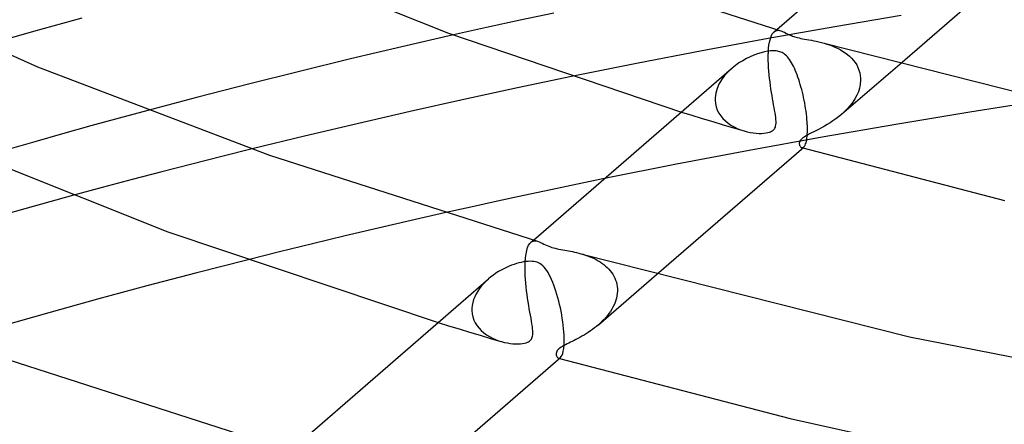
# Model space of a CAD drawing. Header units: millimetres. Extents: x -200 to 200, y -101 to 238.
# Tile 26 of 65: x -93 to -56, y 78 to 93. Entities that reach past the tile are written whole.
import ezdxf

# ---------------------------------------------------------------- set-up
doc = ezdxf.new("R2010")
doc.units = ezdxf.units.MM
doc.layers.add('HIDDEN', color=7, linetype='Continuous')
doc.layers.add('THICK', color=7, linetype='Continuous')

msp = doc.modelspace()

# ---------------------------------------------------------------- linework, layer by layer
at = {"layer": 'HIDDEN'}
for p, q in [((-72.654, 92.999), (-73.916, 92.728)), ((-59.61, 92.909), (-62.11, 92.484)), ((-75.171, 92.453), (-76.42, 92.174)), ((-73.916, 92.728), (-75.171, 92.453)), ((-62.11, 92.484), (-64.6, 92.041)), ((-64.383, 92.294), (-64.286, 92.378)), ((-64.6, 92.041), (-67.079, 91.581)), ((-64.536, 91.997), (-64.511, 92.08)), ((-64.511, 92.08), (-64.483, 92.151)), ((-64.483, 92.151), (-64.452, 92.211)), ((-64.452, 92.211), (-64.418, 92.259)), ((-64.418, 92.259), (-64.381, 92.296)), ((-64.381, 92.296), (-64.345, 92.321)), ((-64.345, 92.321), (-64.306, 92.339)), ((-64.306, 92.339), (-64.266, 92.348)), ((-64.266, 92.348), (-64.224, 92.349)), ((-64.224, 92.349), (-64.181, 92.345)), ((-64.181, 92.345), (-64.137, 92.334)), ((-64.597, 91.547), (-64.588, 91.676)), ((-64.588, 91.676), (-64.575, 91.794)), ((-64.575, 91.794), (-64.557, 91.902)), ((-64.557, 91.902), (-64.536, 91.997)), ((-62.509, 91.864), (-62.408, 91.834)), ((-62.408, 91.834), (-62.307, 91.8)), ((-62.307, 91.8), (-62.206, 91.763)), ((-62.206, 91.763), (-62.105, 91.721)), ((-62.105, 91.721), (-62.005, 91.675)), ((-62.005, 91.675), (-61.907, 91.624)), ((-67.079, 91.581), (-69.541, 91.104)), ((-64.602, 91.338), (-64.6, 91.46)), ((-64.601, 91.211), (-64.602, 91.338)), ((-64.6, 91.475), (-64.599, 91.49)), ((-64.6, 91.46), (-64.6, 91.475)), ((-64.599, 91.504), (-64.598, 91.519)), ((-64.599, 91.49), (-64.599, 91.504)), ((-64.598, 91.533), (-64.597, 91.547)), ((-64.598, 91.519), (-64.598, 91.533)), ((-61.907, 91.624), (-61.811, 91.568)), ((-61.811, 91.568), (-61.72, 91.507)), ((-61.72, 91.507), (-61.633, 91.442)), ((-61.633, 91.442), (-61.551, 91.373)), ((-61.551, 91.373), (-61.474, 91.298)), ((-61.474, 91.298), (-61.404, 91.219)), ((-69.541, 91.104), (-71.981, 90.611)), ((-65.962, 90.926), (-66.108, 90.791)), ((-64.596, 91.081), (-64.601, 91.211)), ((-64.589, 90.948), (-64.596, 91.081)), ((-64.579, 90.813), (-64.589, 90.948)), ((-61.852, 89.195), (-59.671, 91.083)), ((-61.404, 91.219), (-61.341, 91.135)), ((-61.341, 91.135), (-61.285, 91.047)), ((-61.285, 91.047), (-61.237, 90.954)), ((-61.237, 90.954), (-61.198, 90.858)), ((-66.241, 90.646), (-66.356, 90.491)), ((-66.108, 90.791), (-66.241, 90.646)), ((-64.567, 90.678), (-64.579, 90.813)), ((-64.553, 90.543), (-64.567, 90.678)), ((-64.537, 90.409), (-64.553, 90.543)), ((-61.198, 90.858), (-61.168, 90.758)), ((-61.168, 90.758), (-61.148, 90.654)), ((-61.148, 90.654), (-61.137, 90.548)), ((-61.137, 90.548), (-61.137, 90.534)), ((-61.137, 90.534), (-61.136, 90.519)), ((-66.526, 90.16), (-66.575, 89.988)), ((-66.452, 90.328), (-66.526, 90.16)), ((-66.356, 90.491), (-66.452, 90.328)), ((-64.52, 90.277), (-64.537, 90.409)), ((-64.501, 90.147), (-64.52, 90.277)), ((-61.177, 90.182), (-61.221, 90.043)), ((-61.148, 90.321), (-61.177, 90.182)), ((-61.136, 90.46), (-61.148, 90.321)), ((-61.136, 90.519), (-61.136, 90.504)), ((-61.136, 90.504), (-61.136, 90.49)), ((-61.136, 90.49), (-61.136, 90.475)), ((-61.136, 90.475), (-61.136, 90.46)), ((-66.597, 89.815), (-66.598, 89.801)), ((-66.598, 89.801), (-66.598, 89.786)), ((-66.598, 89.786), (-66.598, 89.772)), ((-66.575, 89.988), (-66.597, 89.815)), ((-64.481, 90.02), (-64.501, 90.147)), ((-64.461, 89.897), (-64.481, 90.02)), ((-64.441, 89.778), (-64.461, 89.897)), ((-61.279, 89.908), (-61.351, 89.776)), ((-61.221, 90.043), (-61.279, 89.908)), ((-66.598, 89.772), (-66.599, 89.758)), ((-66.599, 89.758), (-66.598, 89.744)), ((-66.598, 89.744), (-66.598, 89.73)), ((-66.598, 89.73), (-66.586, 89.6)), ((-66.586, 89.6), (-66.558, 89.475)), ((-66.558, 89.475), (-66.515, 89.355)), ((-64.42, 89.662), (-64.441, 89.778)), ((-64.401, 89.552), (-64.42, 89.662)), ((-64.382, 89.446), (-64.401, 89.552)), ((-64.364, 89.345), (-64.382, 89.446)), ((-61.527, 89.526), (-61.629, 89.409)), ((-61.434, 89.649), (-61.527, 89.526)), ((-61.351, 89.776), (-61.434, 89.649)), ((-54.231, 89.713), (-57.035, 89.276)), ((-88.958, 89.049), (-90.023, 88.756)), ((-87.886, 89.34), (-88.958, 89.049)), ((-67.862, 89.281), (-67.471, 89.16)), ((-67.471, 89.16), (-67.078, 89.04)), ((-66.515, 89.355), (-66.457, 89.241)), ((-66.457, 89.241), (-66.387, 89.134)), ((-66.387, 89.134), (-66.305, 89.035)), ((-64.348, 89.249), (-64.364, 89.345)), ((-64.334, 89.159), (-64.348, 89.249)), ((-64.322, 89.074), (-64.334, 89.159)), ((-64.314, 88.996), (-64.322, 89.074)), ((-61.961, 89.104), (-62.069, 89.022)), ((-61.855, 89.192), (-61.961, 89.104)), ((-61.739, 89.298), (-61.855, 89.192)), ((-61.629, 89.409), (-61.739, 89.298)), ((-57.035, 89.276), (-59.821, 88.818)), ((-90.023, 88.756), (-91.081, 88.461)), ((-67.078, 89.04), (-66.686, 88.92)), ((-66.686, 88.92), (-66.294, 88.802)), ((-66.305, 89.035), (-66.213, 88.945)), ((-66.294, 88.802), (-65.902, 88.685)), ((-66.213, 88.945), (-66.112, 88.862)), ((-66.112, 88.862), (-66.003, 88.787)), ((-66.003, 88.787), (-65.887, 88.72)), ((-65.902, 88.685), (-65.511, 88.569)), ((-65.887, 88.72), (-65.766, 88.662)), ((-64.37, 88.65), (-64.352, 88.678)), ((-64.352, 88.678), (-64.337, 88.711)), ((-64.337, 88.711), (-64.325, 88.75)), ((-64.325, 88.75), (-64.315, 88.799)), ((-64.315, 88.799), (-64.31, 88.857)), ((-64.31, 88.923), (-64.314, 88.996)), ((-64.31, 88.857), (-64.31, 88.923)), ((-62.6, 88.691), (-62.698, 88.638)), ((-62.498, 88.747), (-62.6, 88.691)), ((-59.821, 88.818), (-62.583, 88.34)), ((-62.393, 88.808), (-62.498, 88.747)), ((-62.285, 88.875), (-62.393, 88.808)), ((-62.177, 88.946), (-62.285, 88.875)), ((-62.069, 89.022), (-62.177, 88.946)), ((-91.081, 88.461), (-92.131, 88.163)), ((-65.766, 88.662), (-65.64, 88.611)), ((-65.64, 88.611), (-65.512, 88.569)), ((-65.512, 88.569), (-65.395, 88.538)), ((-65.395, 88.538), (-65.28, 88.514)), ((-62.583, 88.34), (-65.318, 87.842)), ((-65.28, 88.514), (-65.167, 88.496)), ((-65.167, 88.496), (-65.059, 88.484)), ((-65.059, 88.484), (-64.955, 88.479)), ((-64.955, 88.479), (-64.857, 88.478)), ((-64.857, 88.478), (-64.767, 88.484)), ((-64.767, 88.484), (-64.686, 88.493)), ((-64.686, 88.493), (-64.617, 88.507)), ((-64.617, 88.507), (-64.56, 88.522)), ((-64.56, 88.522), (-64.513, 88.54)), ((-64.513, 88.54), (-64.475, 88.559)), ((-64.475, 88.559), (-64.443, 88.578)), ((-64.443, 88.578), (-64.415, 88.6)), ((-64.415, 88.6), (-64.39, 88.624)), ((-64.39, 88.624), (-64.37, 88.65)), ((-63.261, 88.341), (-63.309, 88.307)), ((-63.204, 88.378), (-63.261, 88.341)), ((-63.136, 88.416), (-63.204, 88.378)), ((-63.059, 88.456), (-63.136, 88.416)), ((-62.976, 88.499), (-63.059, 88.456)), ((-62.887, 88.543), (-62.976, 88.499)), ((-62.794, 88.589), (-62.887, 88.543)), ((-62.698, 88.638), (-62.794, 88.589)), ((-92.131, 88.163), (-93.173, 87.863)), ((-63.433, 88.142), (-63.438, 88.112)), ((-63.438, 88.112), (-63.438, 88.084)), ((-63.438, 88.084), (-63.435, 88.059)), ((-63.435, 88.059), (-63.429, 88.035)), ((-63.422, 88.175), (-63.433, 88.142)), ((-63.429, 88.035), (-63.42, 88.014)), ((-63.404, 88.208), (-63.422, 88.175)), ((-63.42, 88.014), (-63.409, 87.994)), ((-63.409, 87.994), (-63.396, 87.977)), ((-63.379, 88.242), (-63.404, 88.208)), ((-63.396, 87.977), (-63.381, 87.963)), ((-63.381, 87.963), (-63.365, 87.952)), ((-63.348, 88.274), (-63.379, 88.242)), ((-63.365, 87.952), (-63.348, 87.945)), ((-63.309, 88.307), (-63.348, 88.274)), ((-63.348, 87.945), (-63.336, 87.942)), ((-63.348, 87.945), (-63.342, 87.943)), ((-63.342, 87.943), (-63.335, 87.941)), ((-63.336, 87.942), (-63.323, 87.942)), ((-63.335, 87.941), (-63.328, 87.939)), ((-63.328, 87.939), (-63.322, 87.937)), ((-63.323, 87.942), (-63.31, 87.944)), ((-63.31, 87.944), (-63.297, 87.949)), ((-63.297, 87.949), (-63.284, 87.956)), ((-63.284, 87.956), (-63.271, 87.966)), ((-85.102, 87.613), (-86.231, 87.326)), ((-83.97, 87.896), (-85.102, 87.613)), ((-65.318, 87.842), (-68.041, 87.322)), ((-63.322, 87.937), (-63.315, 87.935)), ((-63.315, 87.935), (-63.308, 87.933)), ((-86.231, 87.326), (-87.355, 87.035)), ((-68.041, 87.322), (-70.75, 86.78)), ((-87.355, 87.035), (-88.476, 86.741)), ((-88.476, 86.741), (-89.593, 86.443)), ((-89.593, 86.443), (-90.706, 86.141)), ((-76.755, 85.491), (-78.004, 85.207)), ((-78.004, 85.207), (-79.244, 84.92)), ((-80.478, 84.628), (-81.71, 84.331)), ((-79.244, 84.92), (-80.478, 84.628)), ((-81.71, 84.331), (-82.939, 84.03)), ((-73.633, 84.189), (-73.595, 84.276)), ((-73.595, 84.276), (-73.552, 84.344)), ((-73.552, 84.344), (-73.505, 84.394)), ((-73.509, 84.391), (-73.411, 84.475)), ((-73.505, 84.394), (-73.469, 84.419)), ((-73.469, 84.419), (-73.431, 84.436)), ((-73.431, 84.436), (-73.39, 84.445)), ((-73.39, 84.445), (-73.348, 84.447)), ((-73.348, 84.447), (-73.305, 84.442)), ((-73.305, 84.442), (-73.261, 84.431)), ((-82.939, 84.03), (-84.165, 83.723)), ((-73.711, 83.807), (-73.691, 83.954)), ((-73.691, 83.954), (-73.665, 84.081)), ((-73.665, 84.081), (-73.633, 84.189)), ((-71.633, 83.961), (-71.551, 83.937)), ((-71.551, 83.937), (-71.468, 83.91)), ((-71.468, 83.91), (-71.384, 83.88)), ((-71.384, 83.88), (-71.301, 83.848)), ((-73.728, 83.425), (-73.726, 83.557)), ((-73.726, 83.572), (-73.725, 83.586)), ((-73.726, 83.557), (-73.726, 83.572)), ((-73.725, 83.601), (-73.724, 83.615)), ((-73.725, 83.586), (-73.725, 83.601)), ((-73.724, 83.63), (-73.723, 83.644)), ((-73.724, 83.615), (-73.724, 83.63)), ((-73.723, 83.644), (-73.711, 83.807)), ((-71.301, 83.848), (-71.22, 83.814)), ((-71.22, 83.814), (-71.14, 83.777)), ((-71.14, 83.777), (-71.062, 83.737)), ((-71.062, 83.737), (-70.986, 83.695)), ((-70.986, 83.695), (-70.913, 83.65)), ((-70.913, 83.65), (-70.842, 83.602)), ((-70.842, 83.602), (-70.774, 83.551)), ((-70.774, 83.551), (-70.708, 83.498)), ((-73.726, 83.288), (-73.728, 83.425)), ((-73.721, 83.148), (-73.726, 83.288)), ((-73.712, 83.004), (-73.721, 83.148)), ((-70.977, 81.292), (-68.801, 83.177)), ((-70.708, 83.498), (-70.647, 83.442)), ((-70.647, 83.442), (-70.588, 83.382)), ((-70.588, 83.382), (-70.534, 83.32)), ((-70.534, 83.32), (-70.483, 83.255)), ((-70.483, 83.255), (-70.437, 83.188)), ((-70.437, 83.188), (-70.396, 83.117)), ((-75.277, 82.843), (-75.359, 82.751)), ((-75.189, 82.932), (-75.277, 82.843)), ((-75.096, 83.016), (-75.189, 82.932)), ((-73.701, 82.859), (-73.712, 83.004)), ((-73.687, 82.715), (-73.701, 82.859)), ((-70.396, 83.117), (-70.36, 83.044)), ((-70.36, 83.044), (-70.329, 82.968)), ((-70.329, 82.968), (-70.303, 82.89)), ((-70.303, 82.89), (-70.284, 82.81)), ((-70.284, 82.81), (-70.27, 82.728)), ((-75.564, 82.452), (-75.615, 82.347)), ((-75.503, 82.555), (-75.564, 82.452)), ((-75.435, 82.655), (-75.503, 82.555)), ((-75.359, 82.751), (-75.435, 82.655)), ((-73.671, 82.571), (-73.687, 82.715)), ((-73.653, 82.429), (-73.671, 82.571)), ((-73.633, 82.289), (-73.653, 82.429)), ((-70.268, 82.47), (-70.28, 82.383)), ((-70.27, 82.728), (-70.263, 82.645)), ((-70.262, 82.557), (-70.268, 82.47)), ((-70.263, 82.645), (-70.263, 82.63)), ((-70.263, 82.63), (-70.262, 82.616)), ((-70.262, 82.616), (-70.262, 82.601)), ((-70.262, 82.601), (-70.262, 82.586)), ((-70.262, 82.586), (-70.262, 82.572)), ((-70.262, 82.572), (-70.262, 82.557)), ((-75.69, 82.13), (-75.712, 82.021)), ((-75.658, 82.24), (-75.69, 82.13)), ((-75.615, 82.347), (-75.658, 82.24)), ((-73.613, 82.152), (-73.633, 82.289)), ((-73.591, 82.02), (-73.613, 82.152)), ((-70.388, 82.041), (-70.429, 81.957)), ((-70.353, 82.126), (-70.388, 82.041)), ((-70.323, 82.211), (-70.353, 82.126)), ((-70.298, 82.297), (-70.323, 82.211)), ((-70.28, 82.383), (-70.298, 82.297)), ((-75.724, 81.869), (-75.725, 81.855)), ((-75.725, 81.855), (-75.724, 81.841)), ((-75.723, 81.912), (-75.724, 81.897)), ((-75.724, 81.897), (-75.724, 81.883)), ((-75.724, 81.883), (-75.724, 81.869)), ((-75.724, 81.841), (-75.724, 81.827)), ((-75.724, 81.827), (-75.713, 81.704)), ((-75.712, 82.021), (-75.723, 81.912)), ((-75.713, 81.704), (-75.687, 81.584)), ((-73.569, 81.891), (-73.591, 82.02)), ((-73.547, 81.768), (-73.569, 81.891)), ((-73.526, 81.649), (-73.547, 81.768)), ((-70.58, 81.717), (-70.638, 81.641)), ((-70.525, 81.795), (-70.58, 81.717)), ((-70.475, 81.876), (-70.525, 81.795)), ((-70.429, 81.957), (-70.475, 81.876)), ((-76.991, 81.375), (-76.598, 81.255)), ((-75.687, 81.584), (-75.648, 81.469)), ((-75.648, 81.469), (-75.596, 81.36)), ((-75.596, 81.36), (-75.532, 81.257)), ((-73.506, 81.535), (-73.526, 81.649)), ((-73.487, 81.427), (-73.506, 81.535)), ((-73.469, 81.325), (-73.487, 81.427)), ((-73.455, 81.229), (-73.469, 81.325)), ((-70.979, 81.291), (-71.051, 81.23)), ((-70.905, 81.356), (-70.979, 81.291)), ((-70.834, 81.424), (-70.905, 81.356)), ((-70.766, 81.494), (-70.834, 81.424)), ((-70.7, 81.567), (-70.766, 81.494)), ((-70.638, 81.641), (-70.7, 81.567)), ((-76.598, 81.255), (-76.205, 81.135)), ((-76.205, 81.135), (-75.812, 81.016)), ((-75.812, 81.016), (-75.419, 80.898)), ((-75.532, 81.257), (-75.456, 81.161)), ((-75.456, 81.161), (-75.371, 81.072)), ((-75.371, 81.072), (-75.278, 80.99)), ((-75.278, 80.99), (-75.177, 80.916)), ((-73.444, 81.141), (-73.455, 81.229)), ((-73.446, 80.865), (-73.438, 80.92)), ((-73.437, 81.06), (-73.444, 81.141)), ((-73.438, 80.92), (-73.435, 80.985)), ((-73.435, 80.985), (-73.437, 81.06)), ((-71.435, 80.956), (-71.515, 80.907)), ((-71.356, 81.007), (-71.435, 80.956)), ((-71.278, 81.06), (-71.356, 81.007)), ((-71.201, 81.115), (-71.278, 81.06)), ((-71.125, 81.171), (-71.201, 81.115)), ((-71.051, 81.23), (-71.125, 81.171)), ((-75.419, 80.898), (-75.027, 80.782)), ((-75.177, 80.916), (-75.069, 80.849)), ((-75.069, 80.849), (-74.957, 80.79)), ((-75.027, 80.782), (-74.636, 80.666)), ((-74.957, 80.79), (-74.842, 80.738)), ((-74.842, 80.738), (-74.725, 80.694)), ((-74.725, 80.694), (-74.607, 80.658)), ((-74.607, 80.658), (-74.499, 80.63)), ((-74.499, 80.63), (-74.392, 80.609)), ((-74.392, 80.609), (-74.287, 80.593)), ((-74.287, 80.593), (-74.185, 80.582)), ((-74.185, 80.582), (-74.086, 80.576)), ((-74.086, 80.576), (-73.992, 80.576)), ((-73.992, 80.576), (-73.904, 80.58)), ((-73.904, 80.58), (-73.822, 80.589)), ((-73.822, 80.589), (-73.751, 80.602)), ((-73.751, 80.602), (-73.691, 80.618)), ((-73.691, 80.618), (-73.641, 80.636)), ((-73.641, 80.636), (-73.6, 80.656)), ((-73.6, 80.656), (-73.566, 80.677)), ((-73.566, 80.677), (-73.537, 80.7)), ((-73.537, 80.7), (-73.511, 80.726)), ((-73.511, 80.726), (-73.49, 80.754)), ((-73.49, 80.754), (-73.473, 80.785)), ((-73.473, 80.785), (-73.458, 80.821)), ((-73.458, 80.821), (-73.446, 80.865)), ((-72.15, 80.571), (-72.21, 80.541)), ((-72.089, 80.602), (-72.15, 80.571)), ((-72.027, 80.633), (-72.089, 80.602)), ((-71.961, 80.666), (-72.027, 80.633)), ((-71.892, 80.7), (-71.961, 80.666)), ((-71.821, 80.737), (-71.892, 80.7)), ((-71.747, 80.776), (-71.821, 80.737)), ((-71.671, 80.818), (-71.747, 80.776)), ((-71.594, 80.861), (-71.671, 80.818)), ((-71.515, 80.907), (-71.594, 80.861)), ((-72.555, 80.248), (-72.563, 80.207)), ((-72.563, 80.207), (-72.562, 80.167)), ((-72.54, 80.286), (-72.555, 80.248)), ((-72.519, 80.32), (-72.54, 80.286)), ((-72.493, 80.352), (-72.519, 80.32)), ((-72.46, 80.383), (-72.493, 80.352)), ((-72.421, 80.415), (-72.46, 80.383)), ((-72.375, 80.446), (-72.421, 80.415)), ((-72.323, 80.478), (-72.375, 80.446)), ((-72.268, 80.51), (-72.323, 80.478)), ((-72.21, 80.541), (-72.268, 80.51)), ((-72.562, 80.167), (-72.553, 80.131)), ((-72.553, 80.131), (-72.539, 80.099)), ((-72.539, 80.099), (-72.521, 80.073)), ((-72.521, 80.073), (-72.499, 80.054)), ((-72.499, 80.054), (-72.474, 80.042)), ((-72.474, 80.042), (-72.462, 80.039)), ((-72.474, 80.042), (-72.468, 80.04)), ((-72.468, 80.04), (-72.461, 80.038)), ((-72.462, 80.039), (-72.449, 80.039)), ((-72.461, 80.038), (-72.454, 80.036)), ((-72.454, 80.036), (-72.447, 80.034)), ((-72.449, 80.039), (-72.437, 80.041)), ((-72.447, 80.034), (-72.44, 80.032)), ((-72.44, 80.032), (-72.434, 80.031)), ((-72.437, 80.041), (-72.424, 80.045)), ((-72.424, 80.045), (-72.411, 80.052)), ((-72.411, 80.052), (-72.398, 80.061))]:
    msp.add_line(p, q, dxfattribs=at)
at = {"layer": 'THICK'}
for p, q in [((-64.286, 92.378), (-56.851, 98.817)), ((-59.671, 91.083), (-54.145, 95.869)), ((-84.542, 95.423), (-76.607, 92.243)), ((-72.816, 95.128), (-64.137, 92.334)), ((-100.014, 94.524), (-92.024, 90.979)), ((-90.366, 92.811), (-92.179, 92.307)), ((-92.179, 92.307), (-93.971, 91.796)), ((-76.42, 92.174), (-78.359, 91.729)), ((-76.607, 92.243), (-67.862, 89.281)), ((-64.137, 92.334), (-64.089, 92.318)), ((-64.089, 92.318), (-64.041, 92.297)), ((-64.041, 92.297), (-63.991, 92.274)), ((-63.991, 92.274), (-63.939, 92.248)), ((-63.939, 92.248), (-63.887, 92.221)), ((-63.887, 92.221), (-63.834, 92.195)), ((-63.834, 92.195), (-63.784, 92.172)), ((-63.784, 92.172), (-63.736, 92.151)), ((-63.736, 92.151), (-63.69, 92.133)), ((-63.69, 92.133), (-63.646, 92.117)), ((-63.646, 92.117), (-63.6, 92.102)), ((-63.6, 92.102), (-63.552, 92.088)), ((-63.552, 92.088), (-63.501, 92.074)), ((-63.501, 92.074), (-63.446, 92.061)), ((-63.446, 92.061), (-63.385, 92.047)), ((-63.385, 92.047), (-63.318, 92.034)), ((-63.318, 92.034), (-63.243, 92.019)), ((-63.243, 92.019), (-63.16, 92.004)), ((-63.16, 92.004), (-63.074, 91.989)), ((-78.359, 91.729), (-80.282, 91.274)), ((-63.074, 91.989), (-62.985, 91.973)), ((-62.985, 91.973), (-62.894, 91.955)), ((-62.894, 91.955), (-62.801, 91.936)), ((-62.801, 91.936), (-62.706, 91.915)), ((-62.706, 91.915), (-62.608, 91.891)), ((-62.608, 91.891), (-62.509, 91.864)), ((-62.508, 91.864), (-51.739, 89.139)), ((-80.282, 91.274), (-82.199, 90.807)), ((-65.424, 91.286), (-65.563, 91.209)), ((-65.284, 91.355), (-65.424, 91.286)), ((-65.144, 91.415), (-65.284, 91.355)), ((-65.007, 91.465), (-65.144, 91.415)), ((-64.874, 91.507), (-65.007, 91.465)), ((-64.746, 91.539), (-64.874, 91.507)), ((-64.625, 91.562), (-64.746, 91.539)), ((-64.518, 91.575), (-64.625, 91.562)), ((-64.431, 91.579), (-64.518, 91.575)), ((-64.361, 91.578), (-64.431, 91.579)), ((-64.305, 91.573), (-64.361, 91.578)), ((-64.258, 91.566), (-64.305, 91.573)), ((-64.213, 91.557), (-64.258, 91.566)), ((-64.17, 91.545), (-64.213, 91.557)), ((-64.128, 91.529), (-64.17, 91.545)), ((-64.087, 91.511), (-64.128, 91.529)), ((-64.046, 91.489), (-64.087, 91.511)), ((-64.005, 91.462), (-64.046, 91.489)), ((-63.963, 91.43), (-64.005, 91.462)), ((-63.922, 91.393), (-63.963, 91.43)), ((-63.881, 91.35), (-63.922, 91.393)), ((-63.841, 91.303), (-63.881, 91.35)), ((-63.802, 91.251), (-63.841, 91.303)), ((-92.024, 90.979), (-83.314, 87.663)), ((-73.411, 84.475), (-65.976, 90.914)), ((-65.834, 91.029), (-65.962, 90.926)), ((-65.701, 91.123), (-65.834, 91.029)), ((-65.563, 91.209), (-65.701, 91.123)), ((-63.765, 91.194), (-63.802, 91.251)), ((-63.728, 91.133), (-63.765, 91.194)), ((-63.692, 91.068), (-63.728, 91.133)), ((-63.657, 90.998), (-63.692, 91.068)), ((-63.622, 90.925), (-63.657, 90.998)), ((-63.588, 90.847), (-63.622, 90.925)), ((-82.199, 90.807), (-84.107, 90.328)), ((-71.981, 90.611), (-74.007, 90.187)), ((-63.555, 90.766), (-63.588, 90.847)), ((-63.522, 90.68), (-63.555, 90.766)), ((-63.491, 90.593), (-63.522, 90.68)), ((-63.46, 90.503), (-63.491, 90.593)), ((-84.107, 90.328), (-86.004, 89.839)), ((-74.007, 90.187), (-76.026, 89.751)), ((-63.43, 90.411), (-63.46, 90.503)), ((-63.402, 90.316), (-63.43, 90.411)), ((-63.375, 90.221), (-63.402, 90.316)), ((-63.348, 90.123), (-63.375, 90.221)), ((-86.004, 89.839), (-87.886, 89.34)), ((-63.323, 90.024), (-63.348, 90.123)), ((-63.299, 89.924), (-63.323, 90.024)), ((-63.277, 89.822), (-63.299, 89.924)), ((-63.256, 89.72), (-63.277, 89.822)), ((-76.026, 89.751), (-78.036, 89.302)), ((-63.236, 89.617), (-63.256, 89.72)), ((-63.217, 89.514), (-63.236, 89.617)), ((-63.2, 89.41), (-63.217, 89.514)), ((-78.036, 89.302), (-80.032, 88.843)), ((-63.185, 89.307), (-63.2, 89.41)), ((-63.172, 89.205), (-63.185, 89.307)), ((-63.16, 89.105), (-63.172, 89.205)), ((-63.151, 89.006), (-63.16, 89.105)), ((-80.032, 88.843), (-82.012, 88.374)), ((-63.143, 88.91), (-63.151, 89.006)), ((-63.137, 88.816), (-63.143, 88.91)), ((-63.137, 88.802), (-63.137, 88.816)), ((-63.136, 88.787), (-63.137, 88.802)), ((-63.135, 88.773), (-63.136, 88.787)), ((-63.135, 88.758), (-63.135, 88.773)), ((-63.134, 88.744), (-63.135, 88.758)), ((-63.134, 88.73), (-63.134, 88.744)), ((-63.132, 88.632), (-63.134, 88.73)), ((-96.236, 88.415), (-87.139, 84.788)), ((-82.012, 88.374), (-83.97, 87.896)), ((-63.15, 88.302), (-63.142, 88.374)), ((-63.142, 88.374), (-63.137, 88.454)), ((-63.137, 88.454), (-63.133, 88.54)), ((-63.133, 88.54), (-63.132, 88.632)), ((-68.801, 83.177), (-63.271, 87.966)), ((-63.271, 87.966), (-63.252, 87.985)), ((-63.252, 87.985), (-63.234, 88.01)), ((-63.234, 88.01), (-63.217, 88.042)), ((-63.217, 88.042), (-63.201, 88.08)), ((-63.201, 88.08), (-63.186, 88.125)), ((-63.186, 88.125), (-63.172, 88.177)), ((-63.172, 88.177), (-63.16, 88.236)), ((-63.16, 88.236), (-63.15, 88.302)), ((-83.314, 87.663), (-73.262, 84.431)), ((-63.308, 87.933), (-55.738, 85.96)), ((-71.76, 86.572), (-72.766, 86.361)), ((-70.75, 86.78), (-71.76, 86.572)), ((-90.706, 86.141), (-92.189, 85.732)), ((-73.769, 86.147), (-74.769, 85.931)), ((-72.766, 86.361), (-73.769, 86.147)), ((-92.189, 85.732), (-93.665, 85.315)), ((-74.769, 85.931), (-75.764, 85.712)), ((-75.764, 85.712), (-76.755, 85.491)), ((-87.139, 84.788), (-76.991, 81.375)), ((-73.261, 84.431), (-73.204, 84.411)), ((-73.204, 84.411), (-73.145, 84.385)), ((-73.145, 84.385), (-73.085, 84.356)), ((-73.085, 84.356), (-73.022, 84.324)), ((-73.022, 84.324), (-72.957, 84.292)), ((-72.957, 84.292), (-72.894, 84.263)), ((-72.894, 84.263), (-72.835, 84.238)), ((-72.835, 84.238), (-72.779, 84.217)), ((-72.779, 84.217), (-72.722, 84.199)), ((-72.722, 84.199), (-72.66, 84.181)), ((-72.66, 84.181), (-72.594, 84.164)), ((-72.594, 84.164), (-72.526, 84.148)), ((-72.526, 84.148), (-72.456, 84.134)), ((-72.456, 84.134), (-72.385, 84.12)), ((-72.385, 84.12), (-72.313, 84.107)), ((-72.313, 84.107), (-72.24, 84.094)), ((-72.24, 84.094), (-72.167, 84.081)), ((-72.167, 84.081), (-72.096, 84.067)), ((-72.096, 84.067), (-72.024, 84.053)), ((-72.024, 84.053), (-71.949, 84.038)), ((-71.949, 84.038), (-71.873, 84.022)), ((-71.873, 84.022), (-71.794, 84.003)), ((-71.794, 84.003), (-71.715, 83.983)), ((-71.715, 83.983), (-71.633, 83.961)), ((-71.632, 83.961), (-59.302, 80.835)), ((-84.165, 83.723), (-86.048, 83.242)), ((-74.236, 83.525), (-74.331, 83.487)), ((-74.143, 83.559), (-74.236, 83.525)), ((-74.052, 83.589), (-74.143, 83.559)), ((-73.965, 83.614), (-74.052, 83.589)), ((-73.878, 83.635), (-73.965, 83.614)), ((-73.79, 83.653), (-73.878, 83.635)), ((-73.701, 83.666), (-73.79, 83.653)), ((-73.614, 83.674), (-73.701, 83.666)), ((-73.533, 83.677), (-73.614, 83.674)), ((-73.461, 83.674), (-73.533, 83.677)), ((-73.395, 83.666), (-73.461, 83.674)), ((-73.335, 83.654), (-73.395, 83.666)), ((-73.279, 83.637), (-73.335, 83.654)), ((-73.226, 83.615), (-73.279, 83.637)), ((-73.174, 83.588), (-73.226, 83.615)), ((-73.121, 83.553), (-73.174, 83.588)), ((-73.068, 83.51), (-73.121, 83.553)), ((-73.015, 83.457), (-73.068, 83.51)), ((-86.048, 83.242), (-87.917, 82.75)), ((-74.916, 83.158), (-75.008, 83.089)), ((-74.821, 83.224), (-74.916, 83.158)), ((-74.723, 83.286), (-74.821, 83.224)), ((-74.625, 83.343), (-74.723, 83.286)), ((-74.526, 83.396), (-74.625, 83.343)), ((-74.428, 83.443), (-74.526, 83.396)), ((-74.331, 83.487), (-74.428, 83.443)), ((-72.964, 83.397), (-73.015, 83.457)), ((-72.914, 83.329), (-72.964, 83.397)), ((-72.866, 83.254), (-72.914, 83.329)), ((-72.82, 83.171), (-72.866, 83.254)), ((-72.775, 83.082), (-72.82, 83.171)), ((-82.537, 76.573), (-75.102, 83.011)), ((-75.008, 83.089), (-75.096, 83.016)), ((-72.731, 82.986), (-72.775, 83.082)), ((-72.689, 82.884), (-72.731, 82.986)), ((-72.647, 82.776), (-72.689, 82.884)), ((-72.607, 82.664), (-72.647, 82.776)), ((-87.917, 82.75), (-89.77, 82.25)), ((-72.569, 82.548), (-72.607, 82.664)), ((-72.532, 82.429), (-72.569, 82.548)), ((-72.497, 82.307), (-72.532, 82.429)), ((-89.77, 82.25), (-91.604, 81.741)), ((-72.464, 82.183), (-72.497, 82.307)), ((-72.433, 82.057), (-72.464, 82.183)), ((-72.404, 81.928), (-72.433, 82.057)), ((-91.604, 81.741), (-93.415, 81.226)), ((-72.378, 81.799), (-72.404, 81.928)), ((-72.353, 81.668), (-72.378, 81.799)), ((-72.331, 81.538), (-72.353, 81.668)), ((-72.311, 81.407), (-72.331, 81.538)), ((-72.295, 81.279), (-72.311, 81.407)), ((-72.281, 81.153), (-72.295, 81.279)), ((-72.271, 81.031), (-72.281, 81.153)), ((-72.263, 80.913), (-72.271, 81.031)), ((-72.264, 80.526), (-72.259, 80.668)), ((-72.263, 80.898), (-72.263, 80.913)), ((-72.262, 80.884), (-72.263, 80.898)), ((-72.261, 80.869), (-72.262, 80.884)), ((-72.261, 80.855), (-72.261, 80.869)), ((-72.26, 80.841), (-72.261, 80.855)), ((-72.26, 80.827), (-72.26, 80.841)), ((-72.259, 80.668), (-72.26, 80.827)), ((-59.302, 80.835), (-46.277, 78.284)), ((-93.811, 80.199), (-82.387, 76.529)), ((-72.34, 80.145), (-72.315, 80.212)), ((-72.315, 80.212), (-72.293, 80.298)), ((-72.293, 80.298), (-72.276, 80.402)), ((-72.276, 80.402), (-72.264, 80.526)), ((-77.929, 75.271), (-72.396, 80.063)), ((-72.434, 80.031), (-63.786, 77.77)), ((-72.398, 80.061), (-72.368, 80.095)), ((-72.368, 80.095), (-72.34, 80.145)), ((-63.786, 77.77), (-54.778, 75.785))]:
    msp.add_line(p, q, dxfattribs=at)

doc.saveas('drawing.dxf')
